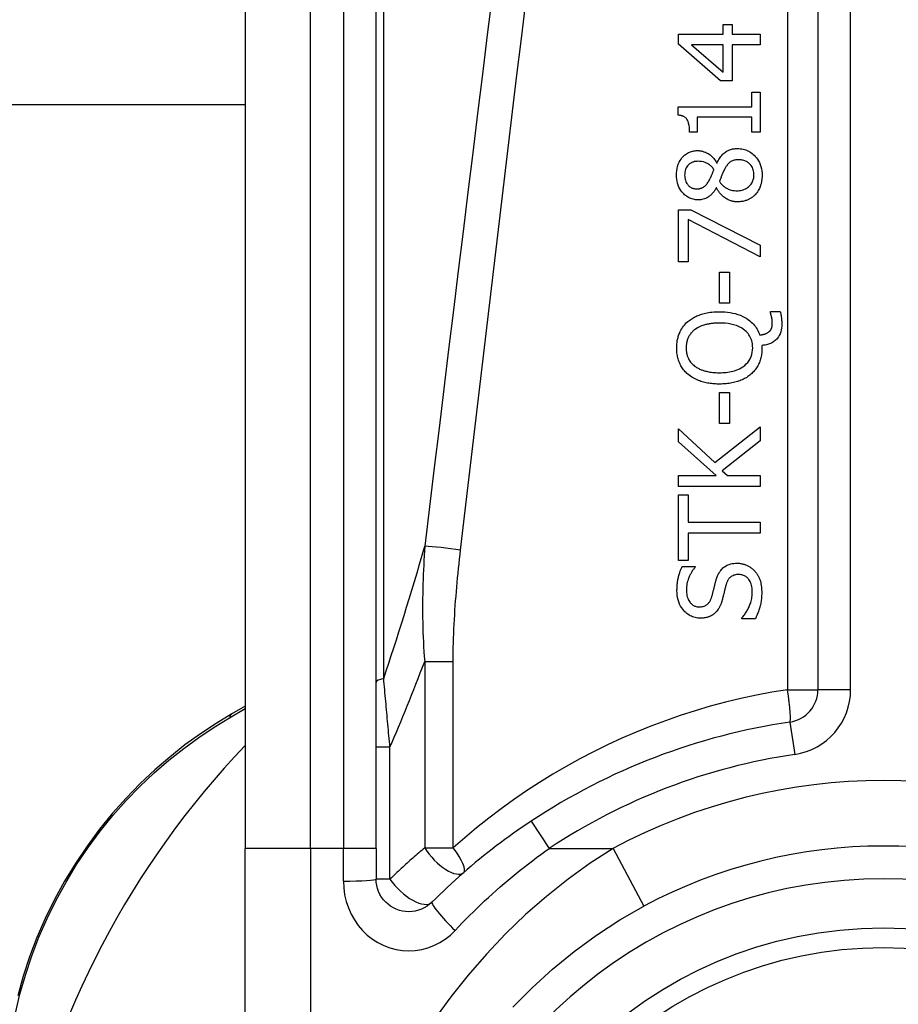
# Model space of a CAD drawing. Header units: inches. Extents: x 11 to 342, y 26 to 169.
# Tile 59 of 204: x 45.902 to 46.431, y 112.248 to 112.84. Entities that reach past the tile are written whole.
import ezdxf

# ---------------------------------------------------------------- set-up
doc = ezdxf.new("R2010")
doc.units = ezdxf.units.IN
doc.header["$MEASUREMENT"] = 0
doc.layers.add('Visible Edges(ANSI)', color=7, linetype='Continuous', lineweight=25)
doc.layers.add('Visible Tangent Edges(ANSI)', color=7, linetype='Continuous', lineweight=25)

msp = doc.modelspace()

# ---------------------------------------------------------------- linework, layer by layer
at = {"layer": 'Visible Edges(ANSI)'}
for p, q in [((46.38255, 113.08908), (46.38255, 112.4371)), ((46.03805, 112.99065), (46.03805, 112.34159)), ((46.11679, 112.34159), (46.11679, 112.99065)), ((46.29867, 112.82535), (46.29867, 112.83141)), ((46.29867, 112.83141), (46.32566, 112.83141)), ((46.32566, 112.83141), (46.32566, 112.83727)), ((46.32566, 112.83727), (46.33097, 112.83727)), ((46.33097, 112.83727), (46.33097, 112.83141)), ((46.33097, 112.83141), (46.34788, 112.83141)), ((46.34788, 112.83141), (46.34788, 112.82507)), ((46.32403, 112.80333), (46.29867, 112.82535)), ((46.32566, 112.82507), (46.30644, 112.82507)), ((46.30644, 112.82507), (46.32566, 112.80852)), ((46.32566, 112.80852), (46.32566, 112.82507)), ((46.33097, 112.82507), (46.33097, 112.80333)), ((46.34788, 112.82507), (46.33097, 112.82507)), ((46.33097, 112.80333), (46.32403, 112.80333)), ((46.34285, 112.78782), (46.34285, 112.79655)), ((46.34285, 112.79655), (46.34788, 112.79655)), ((46.34788, 112.79655), (46.34788, 112.77255)), ((46.03805, 112.7889), (15.15427, 112.7889)), ((46.29851, 112.78271), (46.29851, 112.78782)), ((46.29851, 112.78782), (46.34285, 112.78782)), ((46.30987, 112.78148), (46.30987, 112.77255)), ((46.34285, 112.78148), (46.30987, 112.78148)), ((46.34285, 112.77255), (46.34285, 112.78148)), ((46.30987, 112.77255), (46.30537, 112.77255)), ((46.34788, 112.77255), (46.34285, 112.77255)), ((46.32168, 112.75392), (46.32188, 112.75392)), ((46.3216, 112.73893), (46.3214, 112.73893)), ((46.29867, 112.6945), (46.29867, 112.72573)), ((46.29867, 112.72573), (46.30604, 112.72573)), ((46.30604, 112.72573), (46.34788, 112.70443)), ((46.30445, 112.7199), (46.30445, 112.6945)), ((46.34788, 112.69741), (46.30445, 112.7199)), ((46.34788, 112.70443), (46.34788, 112.69741)), ((46.30445, 112.6945), (46.29867, 112.6945)), ((46.32335, 112.66965), (46.32335, 112.68828)), ((46.32335, 112.68828), (46.32933, 112.68828)), ((46.32933, 112.68828), (46.32933, 112.66965)), ((46.32933, 112.66965), (46.32335, 112.66965)), ((46.35398, 112.66375), (46.35398, 112.66463)), ((46.35398, 112.66463), (46.35992, 112.66463)), ((46.34891, 112.64421), (46.34891, 112.64269)), ((46.32335, 112.59719), (46.32335, 112.61581)), ((46.32335, 112.61581), (46.32933, 112.61581)), ((46.32933, 112.61581), (46.32933, 112.59719)), ((46.32064, 112.5737), (46.34788, 112.59528)), ((46.32933, 112.59719), (46.32335, 112.59719)), ((46.34788, 112.59528), (46.34788, 112.58678)), ((46.29867, 112.5861), (46.29867, 112.59408)), ((46.29867, 112.59408), (46.32064, 112.5737)), ((46.32128, 112.56592), (46.29867, 112.5861)), ((46.34788, 112.58678), (46.32499, 112.5688)), ((46.29867, 112.55938), (46.29867, 112.56592)), ((46.29867, 112.56592), (46.32128, 112.56592)), ((46.32499, 112.5688), (46.32822, 112.56592)), ((46.32822, 112.56592), (46.34788, 112.56592)), ((46.34788, 112.56592), (46.34788, 112.55938)), ((46.34788, 112.55938), (46.29867, 112.55938)), ((46.29867, 112.51484), (46.29867, 112.5544)), ((46.29867, 112.5544), (46.30449, 112.5544)), ((46.30449, 112.5544), (46.30449, 112.53789)), ((46.30449, 112.53789), (46.34788, 112.53789)), ((46.34788, 112.53789), (46.34788, 112.53135)), ((46.30449, 112.53135), (46.30449, 112.51484)), ((46.34788, 112.53135), (46.30449, 112.53135)), ((46.30449, 112.51484), (46.29867, 112.51484)), ((46.30098, 112.51129), (46.3088, 112.51129)), ((46.3088, 112.51129), (46.3088, 112.51081)), ((46.33671, 112.47974), (46.33671, 112.48022)), ((46.34493, 112.47974), (46.33671, 112.47974)), ((46.03805, 112.42722), (46.03005, 112.42259)), ((46.03805, 112.10433), (46.03805, 112.34159)), ((46.11679, 112.34159), (46.11679, 112.32316))]:
    msp.add_line(p, q, dxfattribs=at)
at = {"layer": 'Visible Edges(ANSI)', "flags": 128}
for points in [[(46.30537, 112.77255), (46.30534, 112.77392), (46.30524, 112.77528), (46.30507, 112.7766), (46.3048, 112.77784), (46.30444, 112.77896), (46.30405, 112.77979), (46.30371, 112.78033), (46.30346, 112.78065), (46.30323, 112.7809), (46.30298, 112.78113), (46.30271, 112.78135), (46.30244, 112.78154), (46.30214, 112.78172), (46.30184, 112.78189), (46.30153, 112.78203), (46.3012, 112.78216), (46.30088, 112.78227), (46.30055, 112.78237), (46.30021, 112.78246), (46.29988, 112.78253), (46.29954, 112.78259), (46.29919, 112.78264), (46.29885, 112.78268), (46.29851, 112.78271)], [(46.29755, 112.74662), (46.29758, 112.74795), (46.2977, 112.74928), (46.2979, 112.7506), (46.2982, 112.75189), (46.2986, 112.75315), (46.2991, 112.75435), (46.29964, 112.75539), (46.30021, 112.75628), (46.30077, 112.75703), (46.30131, 112.75766), (46.30182, 112.75818), (46.30233, 112.75865), (46.30287, 112.75909), (46.30343, 112.7595), (46.30402, 112.75987), (46.30463, 112.7602), (46.30527, 112.7605), (46.30593, 112.76075), (46.30659, 112.76096), (46.30728, 112.76113), (46.30797, 112.76126), (46.30867, 112.76135), (46.30937, 112.7614), (46.31007, 112.76142)], [(46.31007, 112.76142), (46.31052, 112.76141), (46.31097, 112.76138), (46.31142, 112.76134), (46.31186, 112.76128), (46.3123, 112.7612), (46.31274, 112.7611), (46.31317, 112.76099), (46.3136, 112.76086), (46.31403, 112.76072), (46.31445, 112.76056), (46.3149, 112.76037), (46.31539, 112.76015), (46.31592, 112.75988), (46.31648, 112.75957), (46.31706, 112.7592), (46.31766, 112.75879), (46.31826, 112.75831), (46.31885, 112.75778), (46.31942, 112.75721), (46.31994, 112.75661), (46.32043, 112.75598), (46.32088, 112.75532), (46.32129, 112.75463), (46.32168, 112.75392)], [(46.32188, 112.75392), (46.32221, 112.75462), (46.32257, 112.7553), (46.32295, 112.75598), (46.32335, 112.75664), (46.32379, 112.75729), (46.32424, 112.75791), (46.32473, 112.75851), (46.32525, 112.75908), (46.32579, 112.75963), (46.32634, 112.76012), (46.32689, 112.76055), (46.32744, 112.76092), (46.32798, 112.76125), (46.32852, 112.76152), (46.32906, 112.76176), (46.3296, 112.76196), (46.33015, 112.76214), (46.33071, 112.76228), (46.33128, 112.7624), (46.33185, 112.7625), (46.33242, 112.76257), (46.333, 112.76262), (46.33358, 112.76265), (46.33416, 112.76265)], [(46.33416, 112.76265), (46.33502, 112.76263), (46.33588, 112.76257), (46.33673, 112.76245), (46.33757, 112.76229), (46.3384, 112.76207), (46.33921, 112.7618), (46.34002, 112.76148), (46.3408, 112.76111), (46.34154, 112.76069), (46.34226, 112.76022), (46.34295, 112.75971), (46.34361, 112.75916), (46.34425, 112.75856), (46.34489, 112.75789), (46.34555, 112.75712), (46.34619, 112.75625), (46.34681, 112.75527), (46.34739, 112.75418), (46.3479, 112.75299), (46.34831, 112.75176), (46.34862, 112.7505), (46.34883, 112.74922), (46.34896, 112.74792), (46.34899, 112.74662)], [(46.31015, 112.75496), (46.30976, 112.75495), (46.30936, 112.75493), (46.30897, 112.75488), (46.30859, 112.75482), (46.3082, 112.75475), (46.30783, 112.75465), (46.30745, 112.75453), (46.30708, 112.75439), (46.30672, 112.75423), (46.30637, 112.75405), (46.30603, 112.75386), (46.3057, 112.75365), (46.30539, 112.75342), (46.30508, 112.75317), (46.30479, 112.7529), (46.30449, 112.75261), (46.30414, 112.7522), (46.30375, 112.75167), (46.30336, 112.751), (46.303, 112.75018), (46.30273, 112.74931), (46.30255, 112.74841), (46.30245, 112.7475), (46.30241, 112.74658)], [(46.32, 112.75005), (46.31983, 112.75028), (46.31965, 112.7505), (46.31946, 112.75073), (46.31927, 112.75095), (46.31908, 112.75117), (46.31889, 112.75138), (46.31869, 112.75159), (46.31848, 112.7518), (46.31827, 112.75201), (46.31806, 112.75221), (46.31784, 112.7524), (46.31762, 112.75259), (46.3174, 112.75277), (46.31717, 112.75295), (46.31693, 112.75311), (46.3167, 112.75327), (46.31646, 112.75343), (46.31608, 112.75364), (46.31549, 112.75393), (46.3147, 112.75425), (46.31369, 112.75455), (46.31253, 112.75478), (46.31134, 112.75492), (46.31015, 112.75496)], [(46.3348, 112.75587), (46.33427, 112.75587), (46.33373, 112.75584), (46.3332, 112.75578), (46.33267, 112.7557), (46.33215, 112.75559), (46.33163, 112.75545), (46.33113, 112.75528), (46.33068, 112.75508), (46.33027, 112.75486), (46.32991, 112.75463), (46.32958, 112.75439), (46.32928, 112.75414), (46.329, 112.75387), (46.32873, 112.75359), (46.32847, 112.7533), (46.32821, 112.75298), (46.32795, 112.75265), (46.3277, 112.75231), (46.32746, 112.75196), (46.32723, 112.7516), (46.327, 112.75123), (46.32677, 112.75086), (46.32655, 112.75048), (46.32634, 112.75009)], [(46.34409, 112.7467), (46.34407, 112.74748), (46.34399, 112.74826), (46.34387, 112.74903), (46.34368, 112.74978), (46.34344, 112.75052), (46.34313, 112.75122), (46.34279, 112.75184), (46.34242, 112.7524), (46.34204, 112.75288), (46.34165, 112.7533), (46.34126, 112.75368), (46.34085, 112.75402), (46.34042, 112.75434), (46.33998, 112.75462), (46.33951, 112.75488), (46.33902, 112.7551), (46.33851, 112.7553), (46.338, 112.75546), (46.33748, 112.75559), (46.33695, 112.7557), (46.33641, 112.75578), (46.33588, 112.75583), (46.33534, 112.75586), (46.3348, 112.75587)], [(46.31693, 112.74311), (46.31701, 112.74325), (46.31709, 112.74341), (46.31719, 112.74359), (46.31729, 112.74379), (46.31741, 112.74401), (46.31753, 112.74424), (46.31765, 112.74449), (46.31778, 112.74475), (46.31792, 112.74503), (46.31806, 112.74531), (46.3182, 112.74561), (46.31834, 112.74592), (46.31849, 112.74624), (46.31864, 112.74657), (46.31878, 112.7469), (46.31893, 112.74724), (46.31908, 112.74759), (46.31922, 112.74794), (46.31936, 112.74829), (46.3195, 112.74864), (46.31963, 112.749), (46.31976, 112.74935), (46.31988, 112.7497), (46.32, 112.75005)], [(46.32634, 112.75009), (46.32625, 112.74994), (46.32617, 112.74978), (46.32608, 112.74961), (46.326, 112.74944), (46.32591, 112.74927), (46.32582, 112.74908), (46.32573, 112.74889), (46.32564, 112.74868), (46.32555, 112.74846), (46.32545, 112.74823), (46.32534, 112.74798), (46.32523, 112.74772), (46.32512, 112.74744), (46.325, 112.74714), (46.32487, 112.74683), (46.32473, 112.74649), (46.32459, 112.74613), (46.32443, 112.74574), (46.32427, 112.74533), (46.32409, 112.7449), (46.32391, 112.74444), (46.32371, 112.74395), (46.3235, 112.74343), (46.32327, 112.74287)], [(46.31051, 112.73179), (46.30976, 112.73181), (46.30902, 112.73187), (46.30829, 112.73197), (46.30757, 112.73211), (46.30685, 112.7323), (46.30615, 112.73254), (46.30546, 112.73282), (46.30479, 112.73315), (46.30415, 112.73351), (46.30353, 112.73392), (46.30294, 112.73437), (46.30237, 112.73485), (46.30182, 112.73537), (46.30126, 112.73597), (46.30067, 112.73668), (46.30009, 112.73749), (46.29952, 112.73841), (46.29899, 112.73945), (46.29853, 112.74059), (46.29816, 112.74175), (46.29788, 112.74295), (46.29769, 112.74417), (46.29758, 112.74539), (46.29755, 112.74662)], [(46.30241, 112.74658), (46.30244, 112.74582), (46.30251, 112.74506), (46.30264, 112.74431), (46.30283, 112.74358), (46.30308, 112.74286), (46.30338, 112.7422), (46.3037, 112.74162), (46.30404, 112.74113), (46.30436, 112.74073), (46.30467, 112.74039), (46.30496, 112.74011), (46.30526, 112.73985), (46.30558, 112.73961), (46.30591, 112.7394), (46.30626, 112.7392), (46.30662, 112.73902), (46.30699, 112.73887), (46.30737, 112.73874), (46.30776, 112.73863), (46.30815, 112.73855), (46.30855, 112.73849), (46.30895, 112.73844), (46.30935, 112.73842), (46.30975, 112.73841)], [(46.30975, 112.73841), (46.31001, 112.73841), (46.31028, 112.73842), (46.31054, 112.73844), (46.3108, 112.73847), (46.31106, 112.7385), (46.31131, 112.73854), (46.31157, 112.73859), (46.31182, 112.73865), (46.31207, 112.73872), (46.31232, 112.7388), (46.31257, 112.73889), (46.31282, 112.73899), (46.31309, 112.73912), (46.3134, 112.73929), (46.31374, 112.73949), (46.3141, 112.73975), (46.31449, 112.74005), (46.31489, 112.74042), (46.31528, 112.74082), (46.31565, 112.74125), (46.316, 112.74169), (46.31633, 112.74216), (46.31664, 112.74263), (46.31693, 112.74311)], [(46.32327, 112.74287), (46.32352, 112.74252), (46.32377, 112.74217), (46.32403, 112.74183), (46.3243, 112.7415), (46.32458, 112.74119), (46.32488, 112.74088), (46.32518, 112.74058), (46.32549, 112.74029), (46.32581, 112.74001), (46.32614, 112.73975), (46.32649, 112.73949), (46.32684, 112.73925), (46.32723, 112.739), (46.32765, 112.73875), (46.32812, 112.73851), (46.32864, 112.73827), (46.3292, 112.73804), (46.3298, 112.73783), (46.33045, 112.73765), (46.33111, 112.7375), (46.33178, 112.73739), (46.33245, 112.73731), (46.33312, 112.73727), (46.3338, 112.73725)], [(46.3338, 112.73725), (46.33459, 112.73727), (46.33537, 112.73734), (46.33614, 112.73746), (46.33691, 112.73762), (46.33766, 112.73785), (46.33839, 112.73813), (46.33908, 112.73846), (46.33971, 112.73882), (46.34028, 112.7392), (46.3408, 112.73961), (46.34126, 112.74002), (46.34167, 112.74043), (46.34205, 112.74086), (46.3424, 112.74131), (46.34273, 112.74178), (46.34302, 112.74227), (46.34328, 112.74279), (46.3435, 112.74332), (46.34369, 112.74387), (46.34384, 112.74442), (46.34395, 112.74498), (46.34403, 112.74555), (46.34407, 112.74612), (46.34409, 112.7467)], [(46.34899, 112.74662), (46.34899, 112.74618), (46.34898, 112.74574), (46.34896, 112.74531), (46.34893, 112.74487), (46.34889, 112.74443), (46.34884, 112.744), (46.34879, 112.74356), (46.34872, 112.74313), (46.34865, 112.7427), (46.34856, 112.74227), (46.34847, 112.74184), (46.34836, 112.74142), (46.34824, 112.741), (46.34812, 112.74058), (46.34798, 112.74016), (46.34782, 112.73974), (46.34763, 112.73924), (46.34738, 112.73868), (46.34707, 112.73805), (46.3467, 112.73739), (46.34628, 112.7367), (46.34581, 112.73604), (46.34531, 112.73542), (46.34477, 112.73482)], [(46.3214, 112.73893), (46.32115, 112.73851), (46.3209, 112.7381), (46.32063, 112.73769), (46.32036, 112.73729), (46.32007, 112.73689), (46.31978, 112.7365), (46.31948, 112.73611), (46.31916, 112.73574), (46.31884, 112.73537), (46.3185, 112.73502), (46.31816, 112.73468), (46.3178, 112.73435), (46.31743, 112.73404), (46.31705, 112.73375), (46.31663, 112.73345), (46.31615, 112.73315), (46.3156, 112.73285), (46.31499, 112.73258), (46.3143, 112.73233), (46.31356, 112.73212), (46.31281, 112.73197), (46.31205, 112.73187), (46.31128, 112.73181), (46.31051, 112.73179)], [(46.33428, 112.73059), (46.33374, 112.7306), (46.33321, 112.73063), (46.33268, 112.73068), (46.33215, 112.73075), (46.33163, 112.73084), (46.33112, 112.73095), (46.3306, 112.73108), (46.33009, 112.73123), (46.32959, 112.73141), (46.32909, 112.7316), (46.32858, 112.73182), (46.32804, 112.73209), (46.32748, 112.73239), (46.3269, 112.73275), (46.32631, 112.73315), (46.3257, 112.73361), (46.3251, 112.73414), (46.32449, 112.73472), (46.32392, 112.73536), (46.32338, 112.73602), (46.32288, 112.73671), (46.32242, 112.73742), (46.32199, 112.73816), (46.3216, 112.73893)], [(46.34477, 112.73482), (46.34447, 112.73452), (46.34417, 112.73424), (46.34387, 112.73396), (46.34355, 112.7337), (46.34323, 112.73345), (46.3429, 112.73321), (46.34257, 112.73297), (46.34222, 112.73275), (46.34187, 112.73254), (46.34151, 112.73234), (46.34115, 112.73215), (46.34078, 112.73197), (46.3404, 112.73181), (46.33999, 112.73164), (46.33954, 112.73147), (46.33906, 112.73131), (46.33853, 112.73115), (46.33797, 112.73101), (46.33737, 112.73088), (46.33676, 112.73077), (46.33614, 112.73069), (46.33552, 112.73064), (46.3349, 112.7306), (46.33428, 112.73059)], [(46.30433, 112.65857), (46.30488, 112.65903), (46.30545, 112.65947), (46.30604, 112.65988), (46.30664, 112.66028), (46.30725, 112.66065), (46.30788, 112.66101), (46.30851, 112.66134), (46.30916, 112.66166), (46.30981, 112.66195), (46.31048, 112.66223), (46.31115, 112.66249), (46.31185, 112.66274), (46.31259, 112.66298), (46.31336, 112.66321), (46.31416, 112.66343), (46.31501, 112.66363), (46.31589, 112.66381), (46.31682, 112.66397), (46.31779, 112.66412), (46.3188, 112.66424), (46.31986, 112.66434), (46.32096, 112.66441), (46.32211, 112.66445), (46.32331, 112.66447)], [(46.32331, 112.66447), (46.32492, 112.66444), (46.32653, 112.66436), (46.32814, 112.66421), (46.32974, 112.66399), (46.33132, 112.6637), (46.33289, 112.66332), (46.33443, 112.66286), (46.33594, 112.66231), (46.33733, 112.66169), (46.3386, 112.66104), (46.33973, 112.66035), (46.34075, 112.65966), (46.34165, 112.65897), (46.34244, 112.65829), (46.34313, 112.65763), (46.34378, 112.65695), (46.34438, 112.65624), (46.34495, 112.6555), (46.34549, 112.65473), (46.34598, 112.65392), (46.34643, 112.6531), (46.34683, 112.65226), (46.3472, 112.65139), (46.34752, 112.65051)], [(46.35514, 112.65805), (46.35513, 112.65822), (46.35513, 112.65839), (46.35512, 112.65856), (46.35511, 112.65873), (46.3551, 112.6589), (46.35508, 112.65907), (46.35506, 112.65925), (46.35504, 112.65942), (46.35502, 112.6596), (46.35499, 112.65977), (46.35496, 112.65994), (46.35493, 112.66011), (46.3549, 112.66029), (46.35487, 112.66046), (46.35484, 112.66062), (46.3548, 112.66079), (46.35476, 112.66096), (46.35473, 112.66112), (46.35467, 112.66134), (46.35458, 112.66172), (46.35446, 112.6622), (46.35431, 112.66274), (46.35415, 112.66327), (46.35398, 112.66375)], [(46.35992, 112.66463), (46.36002, 112.66423), (46.3601, 112.66384), (46.36018, 112.66345), (46.36026, 112.66307), (46.36033, 112.6627), (46.36039, 112.66234), (46.36044, 112.662), (46.3605, 112.66166), (46.36054, 112.66134), (46.36058, 112.66103), (46.36062, 112.66074), (46.36065, 112.66045), (46.36068, 112.66016), (46.36071, 112.65987), (46.36073, 112.65958), (46.36075, 112.65929), (46.36077, 112.659), (46.36079, 112.65871), (46.36081, 112.65842), (46.36082, 112.65813), (46.36083, 112.65784), (46.36083, 112.65755), (46.36084, 112.65726), (46.36084, 112.65697)], [(46.29763, 112.64269), (46.29764, 112.64333), (46.29766, 112.64396), (46.29769, 112.6446), (46.29775, 112.64523), (46.29781, 112.64586), (46.2979, 112.64648), (46.298, 112.6471), (46.29812, 112.64772), (46.29825, 112.64834), (46.29841, 112.64895), (46.29858, 112.64955), (46.29877, 112.65015), (46.29898, 112.65075), (46.29921, 112.65134), (46.29948, 112.65196), (46.2998, 112.65264), (46.30017, 112.65336), (46.30061, 112.65412), (46.30111, 112.65491), (46.30167, 112.65571), (46.30228, 112.65647), (46.30293, 112.65721), (46.30361, 112.6579), (46.30433, 112.65857)], [(46.32331, 112.65765), (46.32276, 112.65765), (46.32221, 112.65764), (46.32166, 112.65762), (46.3211, 112.65759), (46.32054, 112.65756), (46.31999, 112.65752), (46.31943, 112.65747), (46.31888, 112.65741), (46.31833, 112.65734), (46.31778, 112.65726), (46.31723, 112.65717), (46.31668, 112.65707), (46.31614, 112.65696), (46.3156, 112.65684), (46.31506, 112.65671), (46.31453, 112.65656), (46.31394, 112.65639), (46.31326, 112.65617), (46.31252, 112.6559), (46.31174, 112.65557), (46.31091, 112.65519), (46.31007, 112.65474), (46.30923, 112.65422), (46.3084, 112.65362)], [(46.34333, 112.64273), (46.34331, 112.64358), (46.34325, 112.64441), (46.34314, 112.64524), (46.34299, 112.64606), (46.34279, 112.64687), (46.34253, 112.64766), (46.34223, 112.64845), (46.34187, 112.6492), (46.34147, 112.64993), (46.34102, 112.65062), (46.34052, 112.65129), (46.33998, 112.65192), (46.33939, 112.65254), (46.33864, 112.65322), (46.3377, 112.65396), (46.33654, 112.65471), (46.33513, 112.65546), (46.33353, 112.65611), (46.33188, 112.65663), (46.3302, 112.65703), (46.3285, 112.65732), (46.32677, 112.65751), (46.32504, 112.65762), (46.32331, 112.65765)], [(46.36084, 112.65697), (46.3608, 112.6558), (46.36069, 112.65464), (46.36049, 112.6535), (46.3602, 112.65237), (46.35981, 112.65127), (46.35934, 112.65027), (46.35884, 112.6494), (46.35832, 112.64866), (46.35781, 112.64804), (46.35732, 112.64753), (46.35684, 112.64708), (46.35633, 112.64667), (46.3558, 112.64629), (46.35525, 112.64594), (46.35467, 112.64563), (46.35407, 112.64535), (46.35346, 112.6451), (46.35283, 112.64488), (46.35219, 112.6447), (46.35155, 112.64455), (46.35089, 112.64443), (46.35024, 112.64433), (46.34958, 112.64426), (46.34891, 112.64421)], [(46.35314, 112.65238), (46.35331, 112.65254), (46.35347, 112.6527), (46.35363, 112.65287), (46.35378, 112.65304), (46.35392, 112.65322), (46.35405, 112.6534), (46.35418, 112.65359), (46.35429, 112.65379), (46.3544, 112.65399), (46.35451, 112.6542), (46.3546, 112.65441), (46.35468, 112.65463), (46.35476, 112.65486), (46.35483, 112.65511), (46.35489, 112.65537), (46.35495, 112.65564), (46.355, 112.65593), (46.35504, 112.65623), (46.35507, 112.65653), (46.3551, 112.65684), (46.35511, 112.65714), (46.35513, 112.65745), (46.35513, 112.65775), (46.35514, 112.65805)], [(46.3084, 112.65362), (46.30799, 112.6533), (46.3076, 112.65296), (46.30722, 112.65261), (46.30685, 112.65225), (46.3065, 112.65187), (46.30617, 112.65148), (46.30585, 112.65107), (46.30555, 112.65065), (46.30527, 112.65022), (46.305, 112.64977), (46.30476, 112.6493), (46.30453, 112.64883), (46.30432, 112.64835), (46.30414, 112.64787), (46.30397, 112.64737), (46.30382, 112.64687), (46.30369, 112.64636), (46.30358, 112.64585), (46.30349, 112.64534), (46.30342, 112.64482), (46.30336, 112.6443), (46.30332, 112.64378), (46.3033, 112.64326), (46.30329, 112.64273)], [(46.34752, 112.65051), (46.34772, 112.65053), (46.34793, 112.65055), (46.34814, 112.65057), (46.34834, 112.6506), (46.34855, 112.65063), (46.34875, 112.65066), (46.34896, 112.65069), (46.34916, 112.65073), (46.34937, 112.65077), (46.34957, 112.65081), (46.34977, 112.65086), (46.34998, 112.65091), (46.35018, 112.65096), (46.35038, 112.65101), (46.35057, 112.65107), (46.35077, 112.65113), (46.35098, 112.6512), (46.35124, 112.65129), (46.35154, 112.65141), (46.35186, 112.65155), (46.3522, 112.65172), (46.35253, 112.65192), (46.35285, 112.65214), (46.35314, 112.65238)], [(46.30433, 112.62686), (46.30378, 112.62735), (46.30325, 112.62787), (46.30275, 112.62839), (46.30227, 112.62894), (46.30181, 112.6295), (46.30137, 112.63009), (46.30096, 112.63069), (46.30057, 112.6313), (46.3002, 112.63194), (46.29985, 112.63259), (46.29953, 112.63326), (46.29924, 112.63394), (46.29897, 112.63463), (46.29873, 112.63533), (46.29851, 112.63605), (46.29832, 112.63677), (46.29815, 112.63749), (46.29801, 112.63823), (46.29789, 112.63897), (46.29779, 112.63971), (46.29772, 112.64045), (46.29767, 112.6412), (46.29764, 112.64195), (46.29763, 112.64269)], [(46.30329, 112.64273), (46.3033, 112.64229), (46.30331, 112.64185), (46.30334, 112.64141), (46.30337, 112.64097), (46.30342, 112.64053), (46.30348, 112.64009), (46.30355, 112.63966), (46.30364, 112.63923), (46.30374, 112.6388), (46.30385, 112.63837), (46.30397, 112.63795), (46.30411, 112.63753), (46.30427, 112.63712), (46.30444, 112.6367), (46.30465, 112.63625), (46.3049, 112.63577), (46.3052, 112.63527), (46.30554, 112.63475), (46.30594, 112.63421), (46.30638, 112.63368), (46.30685, 112.63318), (46.30734, 112.6327), (46.30786, 112.63224), (46.3084, 112.63181)], [(46.32331, 112.62778), (46.32433, 112.62779), (46.32535, 112.62783), (46.32638, 112.62789), (46.32741, 112.62798), (46.32844, 112.62811), (46.32947, 112.62826), (46.33048, 112.62846), (46.33148, 112.62869), (46.33247, 112.62897), (46.33344, 112.62929), (46.33442, 112.62967), (46.33543, 112.63013), (46.33646, 112.63068), (46.33749, 112.63135), (46.33851, 112.63213), (46.3395, 112.63303), (46.34039, 112.63401), (46.34118, 112.63508), (46.34185, 112.63623), (46.34241, 112.63745), (46.34282, 112.63873), (46.34311, 112.64005), (46.34328, 112.64139), (46.34333, 112.64273)], [(46.34891, 112.64269), (46.34891, 112.64195), (46.34888, 112.64121), (46.34883, 112.64047), (46.34876, 112.63973), (46.34866, 112.639), (46.34855, 112.63827), (46.34841, 112.63755), (46.34825, 112.63683), (46.34806, 112.63612), (46.34785, 112.63541), (46.34761, 112.63471), (46.34735, 112.63402), (46.34706, 112.63333), (46.34674, 112.63266), (46.3464, 112.632), (46.34603, 112.63136), (46.34564, 112.63073), (46.34522, 112.63011), (46.34477, 112.62951), (46.3443, 112.62893), (46.34381, 112.62838), (46.3433, 112.62784), (46.34277, 112.62732), (46.34221, 112.62682)], [(46.3084, 112.63181), (46.3088, 112.63151), (46.30921, 112.63122), (46.30963, 112.63095), (46.31007, 112.63069), (46.31051, 112.63045), (46.31095, 112.63022), (46.31141, 112.63), (46.31187, 112.6298), (46.31233, 112.62961), (46.3128, 112.62943), (46.31327, 112.62926), (46.31376, 112.6291), (46.31429, 112.62893), (46.31486, 112.62877), (46.31548, 112.62862), (46.31615, 112.62847), (46.31686, 112.62833), (46.31762, 112.62819), (46.31843, 112.62808), (46.3193, 112.62798), (46.32022, 112.62789), (46.32119, 112.62783), (46.32222, 112.62779), (46.32331, 112.62778)], [(46.32331, 112.62096), (46.32251, 112.62097), (46.32171, 112.62099), (46.32091, 112.62102), (46.3201, 112.62107), (46.3193, 112.62113), (46.3185, 112.62121), (46.31769, 112.62131), (46.3169, 112.62143), (46.3161, 112.62156), (46.31531, 112.62172), (46.31453, 112.62189), (46.31375, 112.62209), (46.31298, 112.62231), (46.31222, 112.62255), (46.31145, 112.62282), (46.31067, 112.62312), (46.30987, 112.62345), (46.30907, 112.62382), (46.30827, 112.62422), (46.30747, 112.62466), (46.30667, 112.62515), (46.30588, 112.62567), (46.3051, 112.62624), (46.30433, 112.62686)], [(46.34221, 112.62682), (46.34162, 112.62633), (46.34101, 112.62586), (46.34038, 112.62541), (46.33973, 112.625), (46.33907, 112.6246), (46.3384, 112.62423), (46.33771, 112.62388), (46.33701, 112.62356), (46.3363, 112.62325), (46.33558, 112.62297), (46.33485, 112.6227), (46.3341, 112.62246), (46.33332, 112.62222), (46.33253, 112.62201), (46.33171, 112.62182), (46.33087, 112.62164), (46.33001, 112.62149), (46.32913, 112.62135), (46.32822, 112.62123), (46.32729, 112.62113), (46.32633, 112.62106), (46.32535, 112.621), (46.32434, 112.62097), (46.32331, 112.62096)], [(46.32144, 112.50343), (46.32161, 112.50396), (46.32179, 112.50448), (46.32198, 112.505), (46.32219, 112.50552), (46.32242, 112.50602), (46.32266, 112.50653), (46.32292, 112.50702), (46.32319, 112.5075), (46.32348, 112.50797), (46.32379, 112.50842), (46.32412, 112.50887), (46.32449, 112.50932), (46.32494, 112.5098), (46.32546, 112.5103), (46.32606, 112.5108), (46.32676, 112.51129), (46.32755, 112.51176), (46.32838, 112.51216), (46.32925, 112.51249), (46.33014, 112.51276), (46.33105, 112.51296), (46.33198, 112.5131), (46.33291, 112.51318), (46.33384, 112.5132)], [(46.33384, 112.5132), (46.33433, 112.51319), (46.33482, 112.51317), (46.3353, 112.51313), (46.33578, 112.51307), (46.33626, 112.51299), (46.33674, 112.5129), (46.33721, 112.5128), (46.33768, 112.51268), (46.33814, 112.51254), (46.33861, 112.51239), (46.33907, 112.51222), (46.33952, 112.51203), (46.33997, 112.51184), (46.34041, 112.51163), (46.34084, 112.5114), (46.34126, 112.51116), (46.34168, 112.51091), (46.34209, 112.51064), (46.34248, 112.51036), (46.34287, 112.51006), (46.34324, 112.50975), (46.3436, 112.50943), (46.34395, 112.50909), (46.34429, 112.50874)], [(46.29779, 112.49665), (46.29779, 112.49722), (46.2978, 112.49779), (46.29782, 112.49836), (46.29785, 112.49892), (46.29789, 112.49949), (46.29793, 112.50006), (46.29799, 112.50062), (46.29805, 112.50118), (46.29812, 112.50175), (46.2982, 112.50231), (46.29829, 112.50287), (46.29839, 112.50343), (46.2985, 112.50398), (46.29862, 112.50454), (46.29876, 112.50511), (46.29891, 112.50572), (46.29908, 112.50635), (46.29928, 112.507), (46.29949, 112.50767), (46.29974, 112.50837), (46.3, 112.50908), (46.3003, 112.5098), (46.30062, 112.51054), (46.30098, 112.51129)], [(46.3088, 112.51081), (46.30847, 112.51045), (46.30816, 112.51007), (46.30786, 112.50969), (46.30757, 112.5093), (46.30729, 112.50891), (46.30702, 112.5085), (46.30676, 112.50809), (46.3065, 112.50767), (46.30626, 112.50725), (46.30603, 112.50682), (46.3058, 112.50638), (46.30558, 112.50595), (46.30537, 112.50551), (46.30517, 112.50507), (46.30495, 112.50457), (46.30472, 112.50399), (46.30448, 112.50332), (46.30424, 112.50257), (46.30401, 112.50173), (46.30381, 112.50082), (46.30365, 112.4999), (46.30354, 112.49897), (46.30347, 112.49803), (46.30345, 112.49709)], [(46.33488, 112.50638), (46.33426, 112.50637), (46.33364, 112.50631), (46.33303, 112.50622), (46.33243, 112.50608), (46.33184, 112.5059), (46.33129, 112.50567), (46.3308, 112.50541), (46.33037, 112.50514), (46.33002, 112.50487), (46.32972, 112.5046), (46.32946, 112.50435), (46.32923, 112.50409), (46.32901, 112.50382), (46.3288, 112.50353), (46.3286, 112.50324), (46.32842, 112.50294), (46.32825, 112.50263), (46.32809, 112.50231), (46.32794, 112.50199), (46.3278, 112.50166), (46.32767, 112.50133), (46.32755, 112.501), (46.32744, 112.50066), (46.32734, 112.50032)], [(46.34309, 112.49542), (46.34308, 112.49631), (46.34303, 112.49721), (46.34293, 112.49811), (46.34279, 112.49901), (46.3426, 112.49989), (46.34236, 112.50075), (46.34206, 112.50155), (46.34173, 112.50225), (46.34138, 112.50285), (46.34103, 112.50336), (46.34068, 112.5038), (46.34034, 112.50418), (46.33997, 112.50453), (46.33959, 112.50485), (46.33919, 112.50514), (46.33876, 112.50541), (46.33831, 112.50565), (46.33785, 112.50585), (46.33737, 112.50602), (46.33689, 112.50615), (46.33639, 112.50626), (46.33589, 112.50633), (46.33538, 112.50637), (46.33488, 112.50638)], [(46.34429, 112.50874), (46.34456, 112.50844), (46.34482, 112.50813), (46.34507, 112.50782), (46.34531, 112.50751), (46.34555, 112.50719), (46.34577, 112.50686), (46.34599, 112.50654), (46.34621, 112.5062), (46.34641, 112.50586), (46.34661, 112.50552), (46.34679, 112.50517), (46.34697, 112.50481), (46.34715, 112.50446), (46.34731, 112.50409), (46.34747, 112.50372), (46.34762, 112.50335), (46.34778, 112.5029), (46.34796, 112.50233), (46.34815, 112.50163), (46.34833, 112.5008), (46.3485, 112.49981), (46.34863, 112.49867), (46.34872, 112.49737), (46.34876, 112.49589)], [(46.31884, 112.49334), (46.31897, 112.4938), (46.31909, 112.49425), (46.3192, 112.4947), (46.31932, 112.49515), (46.31943, 112.4956), (46.31954, 112.49604), (46.31965, 112.49648), (46.31975, 112.49691), (46.31986, 112.49734), (46.31996, 112.49777), (46.32007, 112.4982), (46.32017, 112.49862), (46.32027, 112.49904), (46.32037, 112.49946), (46.32048, 112.49987), (46.32058, 112.50028), (46.32068, 112.50069), (46.32079, 112.50109), (46.32089, 112.50149), (46.321, 112.50188), (46.3211, 112.50228), (46.32121, 112.50267), (46.32132, 112.50305), (46.32144, 112.50343)], [(46.32734, 112.50032), (46.32724, 112.49995), (46.32714, 112.4996), (46.32705, 112.49928), (46.32697, 112.49896), (46.32689, 112.49866), (46.32681, 112.49837), (46.32674, 112.49809), (46.32667, 112.49781), (46.3266, 112.49753), (46.32653, 112.49725), (46.32646, 112.49697), (46.32639, 112.49667), (46.32632, 112.49637), (46.32624, 112.49605), (46.32616, 112.49571), (46.32608, 112.49535), (46.32599, 112.49498), (46.32589, 112.49457), (46.32578, 112.49414), (46.32567, 112.49367), (46.32554, 112.49317), (46.32541, 112.49263), (46.32526, 112.49205), (46.32511, 112.49143)], [(46.31187, 112.4801), (46.31106, 112.48012), (46.31027, 112.48019), (46.30948, 112.4803), (46.3087, 112.48046), (46.30794, 112.48067), (46.30718, 112.48093), (46.30644, 112.48124), (46.30572, 112.48159), (46.30503, 112.48199), (46.30437, 112.48244), (46.30373, 112.48292), (46.30312, 112.48344), (46.30253, 112.48401), (46.30191, 112.48467), (46.30127, 112.48546), (46.30062, 112.48637), (46.29998, 112.4874), (46.29939, 112.48858), (46.29887, 112.48986), (46.29846, 112.49118), (46.29816, 112.49252), (46.29795, 112.49389), (46.29783, 112.49527), (46.29779, 112.49665)], [(46.30345, 112.49709), (46.30347, 112.49624), (46.30353, 112.49538), (46.30364, 112.49454), (46.3038, 112.4937), (46.30401, 112.49287), (46.30429, 112.49207), (46.30461, 112.49132), (46.30496, 112.49067), (46.30532, 112.4901), (46.30567, 112.48961), (46.30602, 112.48921), (46.30633, 112.48887), (46.30666, 112.48857), (46.30701, 112.48828), (46.30737, 112.48802), (46.30774, 112.48779), (46.30814, 112.48758), (46.30855, 112.4874), (46.30897, 112.48725), (46.3094, 112.48713), (46.30984, 112.48703), (46.31029, 112.48697), (46.31074, 112.48693), (46.31119, 112.48692)], [(46.33671, 112.48022), (46.33714, 112.48069), (46.33756, 112.48117), (46.33796, 112.48166), (46.33835, 112.48216), (46.33873, 112.48267), (46.33909, 112.48319), (46.33943, 112.48371), (46.33977, 112.48425), (46.34009, 112.48479), (46.34039, 112.48535), (46.34068, 112.48591), (46.34096, 112.48648), (46.34122, 112.48707), (46.34147, 112.48766), (46.34171, 112.48828), (46.34195, 112.48894), (46.34217, 112.48964), (46.34239, 112.49038), (46.34258, 112.49115), (46.34275, 112.49195), (46.34289, 112.49278), (46.343, 112.49363), (46.34307, 112.49451), (46.34309, 112.49542)], [(46.34876, 112.49589), (46.34875, 112.4952), (46.34874, 112.4945), (46.34871, 112.4938), (46.34867, 112.49309), (46.34862, 112.49238), (46.34856, 112.49167), (46.34848, 112.49096), (46.34838, 112.49025), (46.34827, 112.48955), (46.34814, 112.48885), (46.348, 112.48817), (46.34783, 112.48749), (46.34764, 112.48682), (46.34744, 112.48616), (46.34723, 112.4855), (46.34701, 112.48485), (46.34679, 112.4842), (46.34655, 112.48355), (46.3463, 112.4829), (46.34605, 112.48226), (46.34578, 112.48163), (46.34551, 112.48099), (46.34522, 112.48037), (46.34493, 112.47974)], [(46.31119, 112.48692), (46.31178, 112.48694), (46.31238, 112.48699), (46.31297, 112.48707), (46.31355, 112.4872), (46.31412, 112.48738), (46.31466, 112.4876), (46.31515, 112.48785), (46.31557, 112.48812), (46.31594, 112.4884), (46.31626, 112.48867), (46.31654, 112.48895), (46.3168, 112.48923), (46.31704, 112.48953), (46.31727, 112.48983), (46.31749, 112.49015), (46.31769, 112.49048), (46.31787, 112.49081), (46.31805, 112.49116), (46.31821, 112.49151), (46.31836, 112.49187), (46.3185, 112.49223), (46.31862, 112.4926), (46.31874, 112.49297), (46.31884, 112.49334)], [(46.32511, 112.49143), (46.32503, 112.49114), (46.32495, 112.49085), (46.32486, 112.49056), (46.32478, 112.49028), (46.32468, 112.48999), (46.32459, 112.48971), (46.32449, 112.48942), (46.32439, 112.48914), (46.32429, 112.48886), (46.32418, 112.48858), (46.32407, 112.4883), (46.32395, 112.48803), (46.32383, 112.48775), (46.32371, 112.48748), (46.32358, 112.48721), (46.32345, 112.48694), (46.32331, 112.48666), (46.32312, 112.48631), (46.32288, 112.4859), (46.32258, 112.48544), (46.32223, 112.48494), (46.32181, 112.48441), (46.32132, 112.48386), (46.32076, 112.48329)], [(46.32076, 112.48329), (46.32054, 112.48309), (46.32031, 112.4829), (46.32008, 112.48271), (46.31984, 112.48253), (46.3196, 112.48235), (46.31936, 112.48219), (46.31911, 112.48202), (46.31886, 112.48187), (46.3186, 112.48172), (46.31834, 112.48158), (46.31808, 112.48144), (46.31781, 112.48131), (46.31754, 112.48119), (46.31727, 112.48107), (46.31699, 112.48096), (46.31668, 112.48085), (46.31632, 112.48072), (46.31589, 112.4806), (46.31539, 112.48047), (46.31483, 112.48035), (46.31419, 112.48025), (46.31349, 112.48017), (46.31272, 112.48012), (46.31187, 112.4801)], [(46.03005, 112.42259), (46.02056, 112.41684), (46.01114, 112.41058), (46.00181, 112.40382), (45.99263, 112.39656), (45.98364, 112.38881), (45.97487, 112.38058), (45.96637, 112.37188), (45.95818, 112.36271), (45.95035, 112.35308), (45.94292, 112.34302), (45.93593, 112.33259), (45.92939, 112.32183), (45.92334, 112.31078), (45.9178, 112.2995), (45.91279, 112.28803), (45.90835, 112.27642), (45.90448, 112.26473), (45.90117, 112.253)], [(46.21007, 112.358), (46.20739, 112.35622), (46.20473, 112.35441), (46.20209, 112.35258), (46.19946, 112.35072), (46.19684, 112.34884), (46.19424, 112.34694), (46.19165, 112.34502), (46.18908, 112.34308), (46.18652, 112.34111), (46.18399, 112.33912), (46.18147, 112.33712), (46.17896, 112.33509), (46.17648, 112.33304), (46.17401, 112.33097), (46.17156, 112.32888), (46.16913, 112.32677), (46.16672, 112.32464), (46.16433, 112.3225), (46.16196, 112.32033), (46.1596, 112.31815), (46.15727, 112.31595), (46.15496, 112.31373), (46.15267, 112.3115), (46.1504, 112.30924)], [(46.1504, 112.30924), (46.14898, 112.30796), (46.14743, 112.30682), (46.14578, 112.30584), (46.14403, 112.30501), (46.14221, 112.30436), (46.14034, 112.30388), (46.13843, 112.30358), (46.1365, 112.30348), (46.13457, 112.30357), (46.13265, 112.30386), (46.13077, 112.30434), (46.12895, 112.30499), (46.1272, 112.30582), (46.12554, 112.30681), (46.12398, 112.30796), (46.12255, 112.30925), (46.12126, 112.31067), (46.12012, 112.31222), (46.11913, 112.31387), (46.1183, 112.31562), (46.11765, 112.31743), (46.11718, 112.31931), (46.11689, 112.32123), (46.11679, 112.32316)], [(46.19903, 112.24611), (46.21064, 112.25782), (46.22294, 112.269), (46.23588, 112.27957), (46.24938, 112.28945), (46.2634, 112.29858), (46.27788, 112.30688)]]:
    msp.add_lwpolyline(points, dxfattribs=at)
at = {"layer": 'Visible Edges(ANSI)'}
msp.add_circle((46.42191, 112.0379), 0.25591, dxfattribs=at)
for centre, radius, start, end in [((46.36287, 112.4371), 0.01969, 278.41327, 0), ((46.42191, 112.0379), 0.38386, 98.41327, 123.49631), ((46.42106, 112.0379), 0.52953, 136.3272, 168.3795), ((46.42191, 112.0379), 0.30512, 61.83282, 118.16718)]:
    msp.add_arc(centre, radius, start, end, dxfattribs=at)
at = {"layer": 'Visible Tangent Edges(ANSI)'}
for p, q in [((46.36426, 113.08908), (46.36426, 112.4371)), ((46.40224, 112.4371), (46.40224, 113.08908)), ((46.12139, 112.44384), (46.12139, 112.99297)), ((46.07742, 112.34159), (46.07742, 112.99065)), ((46.09711, 112.99065), (46.09711, 112.34159)), ((46.14602, 112.45413), (46.14602, 112.34193)), ((46.14602, 112.45413), (46.16312, 112.45413)), ((46.16312, 112.34193), (46.16312, 112.45413)), ((46.36426, 112.4371), (46.38255, 112.4371)), ((46.40224, 112.4371), (46.38255, 112.4371)), ((46.02861, 112.42022), (46.03805, 112.42574)), ((46.36575, 112.41762), (46.36863, 112.39815)), ((46.12514, 112.40251), (46.11679, 112.40251)), ((46.12514, 112.32316), (46.12514, 112.40251)), ((46.21007, 112.358), (46.22093, 112.34159)), ((46.07742, 112.34159), (46.03805, 112.34159)), ((46.07742, 112.34159), (46.07742, 112.07043)), ((46.09711, 112.34159), (46.07742, 112.34159)), ((46.11679, 112.34159), (46.09711, 112.34159)), ((46.09711, 112.32193), (46.09711, 112.34159)), ((46.14602, 112.34193), (46.16312, 112.34193)), ((46.22093, 112.34159), (46.2593, 112.34159)), ((46.2593, 112.34159), (46.27788, 112.30688)), ((46.12514, 112.32316), (46.11679, 112.32316))]:
    msp.add_line(p, q, dxfattribs=at)
at = {"layer": 'Visible Tangent Edges(ANSI)', "flags": 128}
for points in [[(46.18664, 112.85477), (46.18369, 112.8311), (46.18075, 112.80744), (46.17781, 112.78378), (46.17489, 112.76011), (46.17197, 112.73645), (46.16907, 112.71278), (46.16617, 112.68912), (46.16328, 112.66545), (46.16039, 112.64178), (46.15752, 112.61812), (46.15466, 112.59445), (46.1518, 112.57078), (46.14895, 112.54711), (46.14611, 112.52344)], [(46.16763, 112.52112), (46.17039, 112.54479), (46.17316, 112.56846), (46.17594, 112.59213), (46.17873, 112.61579), (46.18153, 112.63946), (46.18433, 112.66313), (46.18715, 112.6868), (46.18997, 112.71046), (46.1928, 112.73413), (46.19564, 112.75779), (46.19849, 112.78146), (46.20134, 112.80512), (46.20421, 112.82878), (46.20708, 112.85244)], [(46.14611, 112.52344), (46.14592, 112.52059), (46.14574, 112.51774), (46.14558, 112.51488), (46.14542, 112.51203), (46.14529, 112.50917), (46.14516, 112.5063), (46.14505, 112.50343), (46.14496, 112.50056), (46.14488, 112.49769), (46.14482, 112.49481), (46.14477, 112.49193), (46.14474, 112.48905), (46.14473, 112.48616), (46.14474, 112.48327), (46.14476, 112.48037), (46.14481, 112.47747), (46.14488, 112.47457), (46.14496, 112.47166), (46.14508, 112.46875), (46.14521, 112.46583), (46.14538, 112.46291), (46.14556, 112.45999), (46.14578, 112.45706), (46.14602, 112.45413)], [(46.16312, 112.45413), (46.16313, 112.45693), (46.16316, 112.45973), (46.16321, 112.46253), (46.16328, 112.46533), (46.16337, 112.46813), (46.16348, 112.47093), (46.1636, 112.47373), (46.16374, 112.47652), (46.16389, 112.47932), (46.16406, 112.48211), (46.16424, 112.48491), (46.16443, 112.4877), (46.16464, 112.49049), (46.16486, 112.49328), (46.16509, 112.49607), (46.16533, 112.49886), (46.16558, 112.50164), (46.16585, 112.50443), (46.16612, 112.50721), (46.1664, 112.51), (46.1667, 112.51278), (46.167, 112.51556), (46.16731, 112.51834), (46.16763, 112.52112)], [(46.12514, 112.40251), (46.12498, 112.40424), (46.12481, 112.40598), (46.12465, 112.40771), (46.12449, 112.40944), (46.12433, 112.41117), (46.12417, 112.41291), (46.12401, 112.41464), (46.12385, 112.41637), (46.12369, 112.41809), (46.12354, 112.41982), (46.12338, 112.42155), (46.12322, 112.42327), (46.12307, 112.425), (46.12291, 112.42672), (46.12276, 112.42844), (46.1226, 112.43016), (46.12245, 112.43188), (46.12229, 112.43359), (46.12214, 112.43531), (46.12199, 112.43702), (46.12184, 112.43873), (46.12169, 112.44043), (46.12154, 112.44214), (46.12139, 112.44384)], [(46.36426, 112.4371), (46.35487, 112.43555), (46.34553, 112.43378), (46.33624, 112.43178), (46.32701, 112.42955), (46.31785, 112.4271), (46.30876, 112.42443), (46.29975, 112.42154), (46.29082, 112.41843), (46.28198, 112.41512), (46.27323, 112.41159), (46.26459, 112.40785), (46.25605, 112.40391), (46.24762, 112.39977), (46.2393, 112.39543), (46.2311, 112.3909), (46.22302, 112.38618), (46.21507, 112.38127), (46.20724, 112.37617), (46.19954, 112.3709), (46.19197, 112.36545), (46.18455, 112.35982), (46.17726, 112.35402), (46.17012, 112.34806), (46.16312, 112.34193)], [(45.8998, 112.24248), (45.90253, 112.25396), (45.9058, 112.26544), (45.90961, 112.27688), (45.91398, 112.28824), (45.91889, 112.29947), (45.92432, 112.31051), (45.93025, 112.32133), (45.93665, 112.33187), (45.94349, 112.34209), (45.95076, 112.35195), (45.95842, 112.36138), (45.96642, 112.37038), (45.97472, 112.37892), (45.98329, 112.38699), (45.99207, 112.3946), (46.00104, 112.40174), (46.01014, 112.40839), (46.01934, 112.41455), (46.02861, 112.42022)], [(46.14602, 112.34193), (46.14512, 112.34117), (46.14422, 112.34041), (46.14332, 112.33965), (46.14243, 112.33888), (46.14154, 112.33812), (46.14065, 112.33735), (46.13977, 112.33657), (46.13888, 112.3358), (46.138, 112.33503), (46.13713, 112.33425), (46.13625, 112.33347), (46.13538, 112.33269), (46.13451, 112.3319), (46.13365, 112.33112), (46.13278, 112.33033), (46.13192, 112.32954), (46.13107, 112.32875), (46.13021, 112.32796), (46.12936, 112.32716), (46.12851, 112.32637), (46.12766, 112.32557), (46.12682, 112.32477), (46.12598, 112.32396), (46.12514, 112.32316)], [(46.2593, 112.34159), (46.2456, 112.33271), (46.23225, 112.32307), (46.21929, 112.31273), (46.20676, 112.30174), (46.1947, 112.29016), (46.18315, 112.27803), (46.17215, 112.26543), (46.16172, 112.25239), (46.15192, 112.23897)], [(46.16433, 112.29224), (46.16648, 112.29452), (46.16865, 112.29678), (46.17084, 112.29903), (46.17306, 112.30126), (46.17529, 112.30346), (46.17754, 112.30566), (46.17981, 112.30783), (46.18209, 112.30998), (46.1844, 112.31211), (46.18672, 112.31423), (46.18906, 112.31632), (46.19142, 112.3184), (46.1938, 112.32045), (46.19619, 112.32248), (46.1986, 112.32449), (46.20102, 112.32648), (46.20346, 112.32845), (46.20591, 112.33039), (46.20838, 112.33232), (46.21086, 112.33422), (46.21336, 112.3361), (46.21587, 112.33795), (46.21839, 112.33978), (46.22093, 112.34159)], [(46.09711, 112.32193), (46.0973, 112.31782), (46.09787, 112.31372), (46.09881, 112.30972), (46.10012, 112.30584), (46.10177, 112.30212), (46.10376, 112.29859), (46.10605, 112.29529), (46.10863, 112.29225), (46.11148, 112.2895), (46.11459, 112.28706), (46.11791, 112.28495), (46.12142, 112.28318), (46.12507, 112.28178), (46.12882, 112.28075), (46.13265, 112.28014), (46.13652, 112.27994), (46.14038, 112.28016), (46.1442, 112.2808), (46.14794, 112.28182), (46.15158, 112.28322), (46.15507, 112.28497), (46.15838, 112.28707), (46.16148, 112.2895), (46.16433, 112.29224)]]:
    msp.add_lwpolyline(points, dxfattribs=at)
at = {"layer": 'Visible Tangent Edges(ANSI)'}
msp.add_circle((46.42191, 112.0379), 0.24409, dxfattribs=at)
for centre, radius, start, end in [((46.36287, 112.4371), 0.03937, 278.41327, 0), ((46.42191, 112.0379), 0.36417, 98.41327, 123.49631), ((46.42191, 112.0379), 0.34449, 61.83282, 118.16718), ((46.42191, 112.0379), 0.28543, 302.8812, 237.1188)]:
    msp.add_arc(centre, radius, start, end, dxfattribs=at)
for centre, major_axis, ratio, start_param, end_param in [((46.36155, 115.95345), (-0.33874, -3.67256), 0.074886, 0.305987, 0.372439), ((46.1612, 112.52112), (0.01955, -0.00234), 0.041071, 1.240547, 2.457785), ((46.42191, 115.94416), (-0.40075, -3.67247), 0.088107, 0.277502, 0.326292), ((46.13648, 112.44151), (-0.01969, 0), 0.183721, 5.58589, 6.283185), ((46.36287, 112.4371), (0.00288, -0.01947), 0.069894, 0, 1.560459), ((46.03506, 112.41394), (-0.005, 0.00866), 0.489372, 0, 0.521893), ((46.15657, 112.34193), (0.01294, -0.01483), 0.431187, 4.352465, 6.283185), ((46.15657, 112.34193), (0.01294, -0.01483), 0.257129, 0, 1.350045), ((46.09711, 112.32316), (0.01969, 0), 0.062411, 4.712389, 6.283185), ((46.13648, 112.32316), (0.01392, -0.01392), 0.446023, 4.292626, 6.283185), ((46.16433, 112.29533), (-0.01392, 0.01392), 0.111497, 0, 1.681769)]:
    msp.add_ellipse(centre, major_axis=major_axis, ratio=ratio, start_param=start_param, end_param=end_param, dxfattribs=at)

doc.saveas('drawing.dxf')
